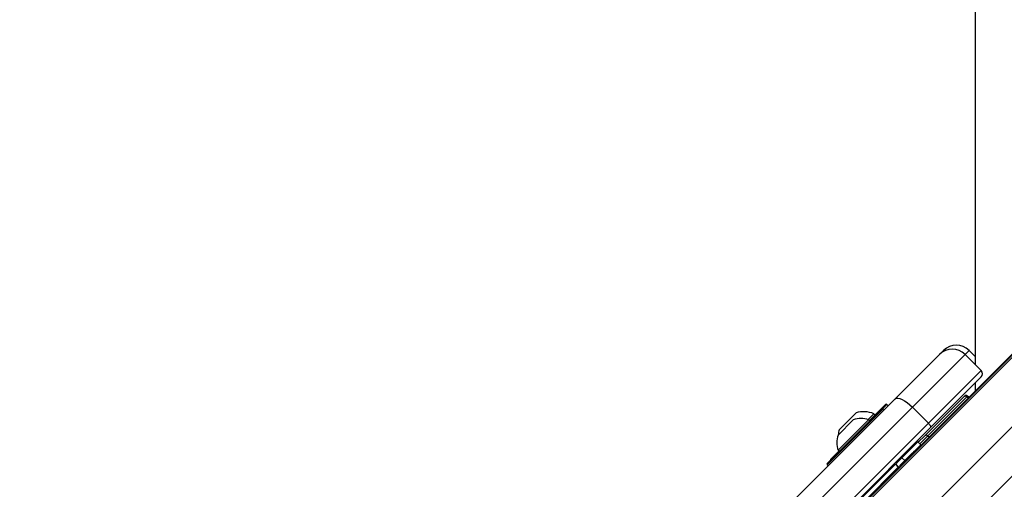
# Model space of a CAD drawing. Header units: millimetres. Extents: x 36407 to 443956, y 20230 to 409263.
# Tile 41 of 79: x 84651 to 95515, y 248036 to 253217. Entities that reach past the tile are written whole.
import ezdxf

# ---------------------------------------------------------------- set-up
doc = ezdxf.new("R2010")
doc.units = ezdxf.units.MM
doc.header["$LTSCALE"] = 50
doc.layers.add('COMPONENT_GEOMETRY', color=7, linetype='Continuous')
doc.styles.add('SLDTEXTSTYLE0', font='TXT', dxfattribs={"width": 0.75})
doc.dimstyles.new('SLDDIMSTYLE0', dxfattribs={"dimtxt": 2500, "dimasz": 165.1, "dimexe": 0, "dimexo": 0.0625, "dimgap": 625, "dimtad": 0, "dimtih": 1, "dimtoh": 1, "dimdec": 0, "dimrnd": 1e-09, "dimzin": 12, "dimdsep": 46, "dimtxsty": 'SLDTEXTSTYLE0', "dimsah": 1, "dimcen": 0.09, "dimadec": 0, "dimazin": 3, "dimtfac": 1, "dimtdec": 0, "dimtofl": 0, "dimtmove": 0, "dimatfit": 3, "dimfxl": 1, "dimfrac": 2, "dimtolj": 1, "dimtzin": 12, "dimarcsym": 0})
doc.dimstyles.new('SLDDIMSTYLE2', dxfattribs={"dimtxt": 2500, "dimasz": 165.1, "dimexe": 0, "dimexo": 0.0625, "dimgap": 625, "dimtad": 0, "dimtih": 1, "dimtoh": 1, "dimdec": 1, "dimrnd": 1e-09, "dimzin": 12, "dimdsep": 46, "dimtxsty": 'SLDTEXTSTYLE0', "dimsah": 1, "dimcen": 0.09, "dimadec": 0, "dimazin": 3, "dimtfac": 1, "dimtdec": 1, "dimtofl": 0, "dimtmove": 0, "dimatfit": 3, "dimfxl": 1, "dimfrac": 2, "dimtolj": 1, "dimtzin": 12, "dimarcsym": 0})

# ---------------------------------------------------------------- blocks, each defined once
blk = doc.blocks.new('_D_2')
at = {"layer": 'COMPONENT_GEOMETRY', "color": 7}
for p, q in [((240160, 319828), (240160, 200580)), ((68025, 220334), (68025, 200580)), ((149091, 204340), (148329, 204340)), ((148329, 204340), (148329, 200371)), ((159094, 204340), (159856, 204340)), ((159856, 204340), (159856, 200371)), ((68025, 200739), (147060, 200739)), ((240160, 200739), (161125, 200739)), ((148329, 200371), (149091, 200371)), ((159856, 200371), (159094, 200371))]:
    blk.add_line(p, q, dxfattribs=at)
for points in [[(68025, 200739), (68190, 200714), (68190, 200765)], [(240160, 200739), (239995, 200765), (239995, 200714)]]:
    blk.add_solid(points, dxfattribs=at)
at = {"layer": 'COMPONENT_GEOMETRY', "color": 7, "char_height": 2500, "attachment_point": 1, "style": 'SLDTEXTSTYLE0'}
for s, insert in [('11\'3.5"', (149091, 203594)), ('3443', (150398, 199853))]:
    blk.add_mtext(s, dxfattribs=dict(at, insert=insert))
blk = doc.blocks.new('_D_4')
at = {"layer": 'COMPONENT_GEOMETRY', "color": 7}
for p, q in [((240160, 319828), (240160, 211950)), ((90725, 238643), (90725, 211950)), ((160441, 215709), (159679, 215709)), ((159679, 215709), (159679, 211740)), ((170444, 215709), (171206, 215709)), ((171206, 215709), (171206, 211740)), ((90725, 212109), (158410, 212109)), ((240160, 212109), (172475, 212109)), ((159679, 211740), (160441, 211740)), ((171206, 211740), (170444, 211740))]:
    blk.add_line(p, q, dxfattribs=at)
for points in [[(90725, 212109), (90890, 212083), (90890, 212134)], [(240160, 212109), (239995, 212134), (239995, 212083)]]:
    blk.add_solid(points, dxfattribs=at)
at = {"layer": 'COMPONENT_GEOMETRY', "color": 7, "char_height": 2500, "attachment_point": 1, "style": 'SLDTEXTSTYLE0'}
for s, insert in [('9\'9.67"', (160441, 214963)), ('2988.7', (160363, 211223))]:
    blk.add_mtext(s, dxfattribs=dict(at, insert=insert))

msp = doc.modelspace()

# ---------------------------------------------------------------- linework, layer by layer
at = {"color": 8, "linetype": 'Continuous', "lineweight": 25}
for p, q in [((93904.97, 247794.95), (129929.16, 283819.15)), ((94299.21, 247425.62), (130361.28, 283487.7)), ((95126.57, 249568.18), (95081.96, 249523.58)), ((95109.27, 249064.83), (95100.57, 249056.13)), ((95100.57, 249056.13), (95114.53, 249043.5)), ((94178.63, 248924.3), (93559.91, 248305.58)), ((94219.7, 248972.45), (94174.15, 248926.89)), ((94670.77, 248626.33), (94582.52, 248538.09)), ((94670.77, 248626.33), (94684.73, 248613.7)), ((94501.59, 247081.65), (95737.12, 248317.19))]:
    msp.add_line(p, q, dxfattribs=at)
at = {"color": 7, "linetype": 'Continuous', "lineweight": 25}
for p, q in [((93831.48, 247746.67), (124053.35, 277968.54)), ((93757.93, 247686.89), (123658.91, 277587.87)), ((94799.12, 249523.58), (94843.72, 249568.18)), ((95193.5, 249501.25), (95126.57, 249568.18)), ((94310.59, 249035.05), (94799.12, 249523.58)), ((95081.96, 249523.58), (94500.38, 248942)), ((95258.73, 249346.8), (95081.96, 249523.58)), ((94677.16, 248765.22), (95258.73, 249346.8)), ((95258.73, 249276.09), (94700.42, 248717.77)), ((95193.63, 249210.99), (95193.67, 249122.64)), ((92811.23, 247535.69), (94310.59, 249035.05)), ((94637.18, 248626.25), (95066.98, 249056.05)), ((95100.57, 249056.13), (94670.77, 248626.33)), ((95066.98, 249056.05), (95074.86, 249063.93)), ((95123.27, 249052.23), (95109.27, 249064.83)), ((94500.38, 248942), (93001.02, 247442.64)), ((93559.91, 248319.73), (94164.49, 248924.3)), ((94026.6, 248793.49), (94205.56, 248972.45)), ((94189.24, 248913.7), (94178.63, 248924.3)), ((94233.84, 248958.3), (94219.7, 248972.45)), ((94677.16, 248765.22), (94500.38, 248942)), ((93680.83, 248467.51), (94016.7, 248803.39)), ((93681, 248635.27), (93848.94, 248803.21)), ((93693.79, 248694.02), (93879.41, 248879.64)), ((94011.34, 248805.1), (94075.45, 248869.21)), ((94030.14, 248789.95), (94016.7, 248803.39)), ((94088.89, 248855.77), (94075.45, 248869.21)), ((93177.8, 247265.87), (94677.16, 248765.22)), ((94700.42, 248717.77), (93201.06, 247218.42)), ((94565.77, 248554.84), (94637.18, 248626.25)), ((93600.98, 248367.87), (93690.73, 248457.61)), ((93680.83, 248467.51), (93694.26, 248454.08)), ((94383.7, 248385.15), (94559.58, 248561.03)), ((94416.41, 248352.44), (94592.29, 248528.32)), ((94462.77, 248464.21), (94454.81, 248472.17)), ((94462.77, 248464.21), (94454.81, 248472.17)), ((94592.29, 248528.32), (94559.58, 248561.03)), ((94562.23, 248558.37), (94563.13, 248559.27)), ((94383.7, 248385.15), (94335.12, 248336.57)), ((94369.6, 248305.64), (94416.41, 248352.44)), ((94416.41, 248352.44), (94383.7, 248385.15)), ((94418.16, 248419.6), (94410.21, 248427.56)), ((94418.16, 248419.6), (94410.21, 248427.56)), ((93559.91, 248305.58), (93570.52, 248294.98)), ((93923.19, 247924.63), (94312.58, 248314.02)), ((93955.89, 247891.93), (94345.28, 248281.32)), ((94312.91, 248314.35), (94312.58, 248314.02)), ((94312.58, 248314.02), (94345.28, 248281.32)), ((94320.08, 248307.46), (94349.29, 248278.25)), ((94321.85, 248309.23), (94322.91, 248304.63)), ((94321.85, 248309.23), (94351.05, 248280.02)), ((94345.28, 248281.32), (94345.6, 248281.64)), ((94056.65, 248074.01), (94064.61, 248066.05)), ((94056.65, 248074.01), (94064.61, 248066.05))]:
    msp.add_line(p, q, dxfattribs=at)
at = {"color": 7, "linetype": 'Continuous', "lineweight": 25, "flags": 128}
for points in [[(95176.66, 285088.86), (95177.72, 282947.21), (95178.78, 280805.55), (95179.83, 278663.89), (95180.87, 276522.24), (95181.91, 274380.58), (95182.93, 272238.92), (95183.96, 270097.27), (95184.97, 267955.61), (95185.98, 265813.95), (95186.99, 263672.3), (95187.99, 261530.64), (95188.98, 259388.98), (95189.97, 257247.32), (95190.95, 255105.67), (95191.93, 252964.01), (95192.9, 250822.35), (95193.54, 249411.99)], [(94310.59, 249035.05), (94322.74, 249041.77), (94339.87, 249042.79), (94361.3, 249038.09), (94386.21, 249027.83), (94413.66, 249012.42), (94442.58, 248992.44), (94471.86, 248968.66), (94500.38, 248942)], [(94677.16, 248765.22), (94683.82, 248758.09), (94689.77, 248750.77), (94694.76, 248743.54), (94698.62, 248736.68), (94701.18, 248730.45), (94702.36, 248725.09), (94702.1, 248720.81), (94700.42, 248717.77)]]:
    msp.add_lwpolyline(points, dxfattribs=at)
at = {"color": 7, "linetype": 'Continuous', "lineweight": 25}
for centre, radius, start, end in [((94940.54, 249382.15), 200, 45, 135), ((94985.14, 249426.76), 200, 45, 135), ((95223.38, 249311.44), 50, 315, 45), ((95083.82, 249038.44), 24.37, 46.577275, 133.700885), ((95092.54, 249046.26), 25, 48, 135), ((93963.36, 248610.06), 282.35, 66.610213, 107.299134), ((94171.56, 248917.23), 10, 45, 135), ((94212.63, 248965.37), 10, 45, 135), ((93933.09, 248551.13), 265.76, 71.66162, 108.459129), ((93963.36, 248610.06), 282.35, 162.700866, 174.621002), ((93933.09, 248551.13), 265.76, 161.540871, 198.33838), ((94580.81, 248541.59), 25, 98.130102, 135), ((94654.02, 248608.63), 24.37, 46.5782, 133.699063), ((94556.93, 248422.26), 50, 135, 160.841933), ((93608.05, 248360.8), 10, 135, 195), ((93566.98, 248312.65), 10, 135, 225)]:
    msp.add_arc(centre, radius, start, end, dxfattribs=at)
for points, knots in [([(94312.91, 248314.35), (94313.67, 248313.67), (94314.66, 248312.77), (94319.05, 248308.47), (94320.08, 248307.46)], [0, 0, 0, 0, 0.76552784, 1, 1, 1, 1]), ([(94321.85, 248309.23), (94324.05, 248317.28), (94326.9, 248327.68), (94333.61, 248334.93), (94335.12, 248336.57)], [0, 0, 0, 0, 0.77484141, 1, 1, 1, 1]), ([(94345.6, 248281.64), (94345.78, 248281.5), (94345.99, 248281.33), (94348.68, 248278.69), (94349.2, 248278.17)], [0, 0, 0, 0, 0.80354379, 1, 1, 1, 1]), ([(94363.57, 248292.54), (94363.79, 248294.42), (94364.39, 248299.76), (94367.55, 248303.33), (94369.6, 248305.64)], [0, 0, 0, 0, 0.35228166, 1, 1, 1, 1])]:
    msp.add_open_spline(points, degree=3, knots=knots, dxfattribs=at)

# ---------------------------------------------------------------- dimensions: what is measured, and where the dimension line sits
at = {"layer": 'COMPONENT_GEOMETRY', "color": 7}
for base, p2, dimstyle, picture, middle in [((68024.72, 200739.15), (68024.72, 220397.34), 'SLDDIMSTYLE0', '_D_2', (154092.6, 200739.15)), ((90724.72, 212108.51), (90724.72, 238706.63), 'SLDDIMSTYLE2', '_D_4', (165442.6, 212108.51))]:
    dim = msp.add_linear_dim(base=base, p1=(240160.49, 319891.58), p2=p2, dimstyle=dimstyle, dxfattribs=at)
    dim.commit()
    dim.dimension.update_dxf_attribs({"geometry": picture, "text_midpoint": middle, "dimtype": 160})

doc.saveas('drawing.dxf')
